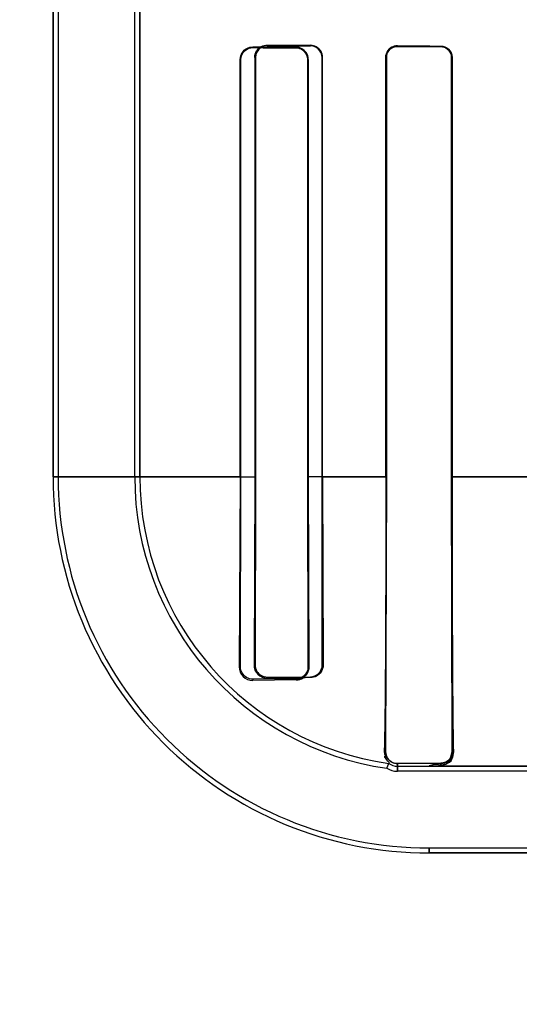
# Model space of a CAD drawing. Header units: millimetres. Extents: x 0 to 297, y 0 to 210.
# Tile 127 of 256: x 56.205 to 56.308, y 156.825 to 157.029. Entities that reach past the tile are written whole.
import ezdxf

# ---------------------------------------------------------------- set-up
doc = ezdxf.new("R2010")
doc.units = ezdxf.units.MM
doc.header["$LTSCALE"] = 16.335
doc.layers.get('0').update_dxf_attribs({"linetype": 'CONTINUOUS'})
for name, color, linetype in [('AXES_REF', 7, 'CONTINUOUS'), ('INTFCLR_1', 7, 'CONTINUOUS'), ('INTFCLR_72935', 7, 'CONTINUOUS')]:
    doc.layers.add(name, color=color, linetype=linetype)

msp = doc.modelspace()

# ---------------------------------------------------------------- linework, layer by layer
at = {"color": 7, "linetype": 'Continuous'}
for radius in [5.8174969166, 5.817, 5.7797484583]:
    msp.add_circle((57.454730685, 154.8339782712), radius, dxfattribs=at)
msp.add_arc((57.454730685, 154.8339782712), 5.76, 278.2771290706, 261.7228709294, dxfattribs=at)
at = {"layer": 'AXES_REF', "color": 9, "linetype": 'Continuous'}
for radius in [5.3067073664, 3.5571461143]:
    msp.add_circle((57.454730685, 154.8339782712), radius, dxfattribs=at)
at = {"layer": 'AXES_REF', "color": 7, "linetype": 'Continuous'}
msp.add_arc((57.454730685, 154.8339782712), 5.892, 143.2753836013, 36.7246163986, dxfattribs=at)
at = {"layer": 'INTFCLR_1', "color": 6, "linetype": 'Continuous'}
for p, q in [((56.2116317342, 158.5359697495), (56.2116317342, 156.9339697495)), ((56.2126896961, 158.5359798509), (56.2126896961, 156.9339697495)), ((56.2285737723, 156.9339697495), (56.2285737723, 157.0345241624)), ((56.2296317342, 157.0345241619), (56.2296317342, 156.9339697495)), ((56.2504547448, 156.9339697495), (56.2504547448, 157.0205515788)), ((56.25060682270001, 156.9339697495), (56.25060682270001, 157.0205515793)), ((56.2644369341, 157.0205515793), (56.2644369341, 156.9339697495)), ((56.2645614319, 157.0205515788), (56.2645614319, 156.9339697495)), ((56.2806607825, 156.9339697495), (56.2806607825, 157.0209697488)), ((56.2807695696, 156.9339697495), (56.2807695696, 157.0209697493)), ((56.2942991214, 157.0209697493), (56.2942991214, 156.9339697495)), ((56.29439750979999, 157.0209697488), (56.29439750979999, 156.9339697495)), ((56.2504547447, 156.9339697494), (56.2502684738, 156.8945515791)), ((56.2505215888, 156.8945515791), (56.25060682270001, 156.9339697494)), ((56.2644369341, 156.9339697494), (56.2645083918, 156.8945515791)), ((56.2645614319, 156.9339697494), (56.2646855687, 156.8945515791)), ((56.2806162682, 156.8769697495), (56.28076956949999, 156.9339697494)), ((56.2942991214, 156.9339697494), (56.2944367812, 156.8769697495)), ((56.26206293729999, 156.892079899), (56.25306293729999, 156.8920166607)), ((56.26206293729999, 156.8918781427), (56.25306293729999, 156.891759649)), ((56.2808936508, 156.8735402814), (56.2812853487, 156.8745531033)), ((56.2920629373, 156.8745677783), (56.2830629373, 156.8745186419)), ((56.2830629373, 156.8739697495), (56.2896317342, 156.8739697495)), ((56.4331173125, 156.8729117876), (56.2830629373, 156.8729117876)), ((56.2896317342, 156.8570277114), (56.7954941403, 156.8570277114))]:
    msp.add_line(p, q, dxfattribs=at)
at = {"layer": 'INTFCLR_1', "color": 9, "linetype": 'Continuous'}
for p, q in [((56.2830629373, 157.023359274), (56.2830629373, 157.0232528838)), ((56.2920629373, 157.0232148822), (56.2920629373, 157.0233150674)), ((56.25306293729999, 157.0231368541), (56.25306293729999, 157.0229919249)), ((56.26206293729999, 157.0229386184), (56.26206293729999, 157.0230673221)), ((56.25060682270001, 157.0205515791), (56.2504547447, 157.0205515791)), ((56.2645614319, 157.0205515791), (56.2644369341, 157.0205515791)), ((56.28076956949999, 157.0209697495), (56.2806607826, 157.0209697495)), ((56.29439750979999, 157.0209697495), (56.2942991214, 157.0209697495)), ((56.2506079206, 156.9339684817), (56.2116317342, 156.9339684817)), ((56.2807699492, 156.9339684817), (56.2644368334, 156.9339684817)), ((56.31088743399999, 156.9339684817), (56.2942997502, 156.9339684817)), ((56.2502684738, 156.8945515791), (56.2505215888, 156.8945515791)), ((56.2645083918, 156.8945515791), (56.2646855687, 156.8945515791)), ((56.25306293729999, 156.8920166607), (56.25306293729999, 156.891759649)), ((56.26206293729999, 156.8918781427), (56.26206293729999, 156.892079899)), ((56.2806162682, 156.8769697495), (56.2803104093, 156.8769697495)), ((56.2944367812, 156.8769697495), (56.294674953, 156.8769697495)), ((56.2830629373, 156.8745186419), (56.2830629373, 156.8729117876)), ((56.2920629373, 156.8741855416), (56.2920629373, 156.8745677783)), ((56.2896317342, 156.8739697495), (56.43311735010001, 156.8739697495)), ((56.2896317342, 156.8559697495), (56.2896317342, 156.8570277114)), ((56.2896322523, 156.8559697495), (56.7954936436, 156.8559697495))]:
    msp.add_line(p, q, dxfattribs=at)
at = {"layer": 'INTFCLR_1', "color": 7, "linetype": 'Continuous'}
for p, q in [((56.25232869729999, 157.0228837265), (56.25306293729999, 157.0229919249)), ((56.2944367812, 156.8769697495), (56.2940477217, 156.875648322)), ((56.2920629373, 156.8741855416), (56.2926707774, 156.874274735)), ((56.2926707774, 156.874274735), (56.293072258, 156.8744211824)), ((56.293072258, 156.8744211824), (56.2934364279, 156.8746224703))]:
    msp.add_line(p, q, dxfattribs=at)
for points in [[(56.2830629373, 157.023359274), (56.282970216, 157.0233579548), (56.2828800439, 157.0233532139), (56.282792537, 157.0233453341), (56.2827081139, 157.0233346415), (56.2826265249, 157.0233213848), (56.2825468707, 157.0233056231), (56.28246889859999, 157.0232874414), (56.2823929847, 157.0232670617), (56.2823191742, 157.023244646)], [(56.2823319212, 157.0231361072), (56.2824069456, 157.0231596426), (56.2824836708, 157.0231808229), (56.2825620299, 157.0231995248), (56.2826419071, 157.0232156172), (56.2827232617, 157.023228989), (56.28280613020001, 157.0232395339), (56.28289045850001, 157.023247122), (56.2829760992, 157.0232516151), (56.2830629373, 157.0232528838)]]:
    msp.add_lwpolyline(points, dxfattribs=at)
at = {"layer": 'INTFCLR_1', "color": 6, "linetype": 'Continuous'}
for centre, radius, start, end in [((56.2896317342, 156.9339697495), 0.078, 180.0000000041, 270.0000000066), ((56.2896317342, 156.9339697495), 0.0769420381, 179.9999997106, 270.0000003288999), ((56.2896317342, 156.9339697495), 0.06105796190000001, 179.9999996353, 261.772076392), ((56.2896317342, 156.9339697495), 0.06, 179.9999999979, 262.003857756), ((56.2530143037, 156.8945053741), 0.0027461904, 179.0359554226, 271.014743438), ((56.2830629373, 156.8769697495), 0.003, 233.6632837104, 270.0000000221), ((56.2830629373, 156.8769697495), 0.0040579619, 237.6848765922, 269.9999976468)]:
    msp.add_arc(centre, radius, start, end, dxfattribs=at)
for centre, major_axis, start_param, end_param in [((56.5425629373, 157.0239697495), (0.312931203, 0), -2.5485709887, -2.4989177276), ((56.5425629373, 157.0239697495), (0.330931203, 0), -2.4721230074, -2.4294368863), ((56.5425629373, 157.0235515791), (0.312931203, 0), -2.752156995, -2.682292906), ((56.5425629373, 157.0235515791), (0.330931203, 0), -2.6358278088, -2.5822577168)]:
    msp.add_ellipse(centre, major_axis=major_axis, ratio=0.0034906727, start_param=start_param, end_param=end_param, dxfattribs=at)
at = {"layer": 'INTFCLR_1', "color": 7, "linetype": 'Continuous'}
for points, knots in [([(56.2823191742, 157.023244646), (56.2818523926, 157.0230946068), (56.2809863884, 157.0224798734), (56.2806607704, 157.0214663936), (56.2806607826, 157.0209697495)], [0, 0, 0, 0, 0.4967874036, 1, 1, 1, 1]), ([(56.2806607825, 157.0209697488), (56.2806607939, 157.0214503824), (56.2810290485, 157.0227033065), (56.2823251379, 157.0233500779), (56.2830629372, 157.0233592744)], [0, 0, 0, 0, 0.3944500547, 1, 1, 1, 1]), ([(56.2807695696, 157.0209697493), (56.28076940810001, 157.021477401), (56.2811726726, 157.0226857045), (56.2824042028, 157.0232418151), (56.2830629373, 157.0232528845)], [0, 0, 0, 0, 0.4351999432, 1, 1, 1, 1]), ([(56.25060682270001, 157.0205515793), (56.2506070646, 157.0210567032), (56.2509978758, 157.0223391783), (56.2523218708, 157.0229871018), (56.2530629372, 157.0229919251)], [0, 0, 0, 0, 0.4053294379, 1, 1, 1, 1]), ([(56.2646855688, 156.8945515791), (56.2646892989, 156.8940197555), (56.2642961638, 156.8926353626), (56.2628767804, 156.8918939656), (56.2620629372, 156.8918781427)], [0, 0, 0, 0, 0.3951726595, 1, 1, 1, 1]), ([(56.294674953, 156.8769697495), (56.2946492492, 156.8764417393), (56.2943522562, 156.8750364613), (56.2929028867, 156.8742080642), (56.2920629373, 156.8741855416)], [0, 0, 0, 0, 0.3861790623, 1, 1, 1, 1]), ([(56.2944381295, 156.8769682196), (56.2944458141, 156.8764489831), (56.2940373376, 156.8751947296), (56.2927603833, 156.8745685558), (56.2920632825, 156.8745672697)], [0, 0, 0, 0, 0.4269117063, 1, 1, 1, 1])]:
    msp.add_open_spline(points, degree=3, knots=knots, dxfattribs=at)
at = {"layer": 'INTFCLR_1', "color": 6, "linetype": 'Continuous'}
for points, knots in [([(56.2920629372, 157.0233150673), (56.2925702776, 157.023312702), (56.29379424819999, 157.0229095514), (56.29439750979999, 157.0216535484), (56.29439750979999, 157.0209697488)], [0, 0, 0, 0, 0.425931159, 1, 1, 1, 1]), ([(56.2504547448, 157.0205515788), (56.2504547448, 157.0210420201), (56.2508241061, 157.0223889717), (56.2522347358, 157.023143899), (56.25306293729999, 157.0231368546)], [0, 0, 0, 0, 0.3719204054, 1, 1, 1, 1]), ([(56.2645614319, 157.0205515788), (56.2645614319, 157.0210437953), (56.26418934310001, 157.0223458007), (56.2628434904, 157.0230618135), (56.26206293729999, 157.0230673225)], [0, 0, 0, 0, 0.3867227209, 1, 1, 1, 1]), ([(56.2620629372, 157.0229386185), (56.2625271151, 157.0229360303), (56.2637609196, 157.0225789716), (56.2644369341, 157.0212958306), (56.2644369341, 157.0205515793)], [0, 0, 0, 0, 0.3841204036, 1, 1, 1, 1]), ([(56.2920629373, 157.0232148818), (56.2925316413, 157.0232129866), (56.2937004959, 157.022845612), (56.2942991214, 157.0216407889), (56.2942991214, 157.0209697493)], [0, 0, 0, 0, 0.4112383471, 1, 1, 1, 1]), ([(56.2806607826, 156.9339697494), (56.2806607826, 156.9334403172), (56.2806606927, 156.9323811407), (56.2806602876, 156.9307915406), (56.2806596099, 156.9291999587), (56.2806586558, 156.9276053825), (56.28065742, 156.9260069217), (56.2806558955, 156.9244037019), (56.2806540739, 156.922795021), (56.2806519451, 156.921180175), (56.2806494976, 156.9195587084), (56.2806467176, 156.9179301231), (56.2806435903, 156.9162942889), (56.2806400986, 156.9146510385), (56.2806362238, 156.9130006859), (56.2806319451, 156.9113434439), (56.28062724, 156.9096800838), (56.280622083, 156.9080113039), (56.28061644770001, 156.9063384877), (56.2806103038, 156.9046629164), (56.2806036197, 156.9029865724), (56.2805963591, 156.9013113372), (56.2805884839, 156.8996398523), (56.2805799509, 156.8979748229), (56.28057071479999, 156.8963197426), (56.2805607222, 156.8946779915), (56.2805499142, 156.8930535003), (56.2805382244, 156.891450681), (56.2805255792, 156.8898746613), (56.2805118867, 156.888330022), (56.2804970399, 156.8868225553), (56.2804809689, 156.8853624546), (56.2804585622, 156.8835586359), (56.2804288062, 156.8815403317), (56.2803828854, 156.8792174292), (56.28034224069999, 156.8777418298), (56.2803104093, 156.8769697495)], [0, 0, 0, 0, 0.0278636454, 0.0557437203, 0.0836595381, 0.1116274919, 0.1396651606, 0.1677854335, 0.1960038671, 0.2243289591, 0.2527737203, 0.281340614, 0.3100403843, 0.3388666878, 0.367823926, 0.3968975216, 0.4260864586, 0.4553657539, 0.4847246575, 0.5141260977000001, 0.5435504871, 0.5729501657, 0.6022933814, 0.6315205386, 0.6605806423, 0.6894004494, 0.7179263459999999, 0.7460783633, 0.7737579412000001, 0.8008738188, 0.8273748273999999, 0.8530986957, 0.8777225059, 0.9223159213, 0.9593314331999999, 1, 1, 1, 1]), ([(56.29439750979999, 156.9339697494), (56.29439750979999, 156.9334022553), (56.2943976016, 156.9322671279), (56.2943980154, 156.9305640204), (56.2943987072, 156.9288600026), (56.29439967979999, 156.927154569), (56.2944009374, 156.9254474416), (56.2944024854, 156.9237381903), (56.2944043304, 156.9220267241), (56.2944064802, 156.9203127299), (56.2944089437, 156.9185963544), (56.2944117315, 156.916877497), (56.2944148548, 156.9151566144), (56.29441832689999, 156.9134338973), (56.2944221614, 156.9117101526), (56.2944263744, 156.9099859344), (56.29443098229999, 156.9082624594), (56.294436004, 156.9065407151), (56.2944414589, 156.9048223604), (56.2944473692, 156.9031089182), (56.2944537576, 156.9014025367), (56.2944606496, 156.8997053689), (56.2944680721, 156.8980200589), (56.294476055, 156.8963494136), (56.2944846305, 156.8946965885), (56.2944938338, 156.8930651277), (56.29450370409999, 156.8914588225), (56.2945142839, 156.8898819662), (56.29452562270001, 156.8883389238), (56.29453777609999, 156.8868345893), (56.2945508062, 156.8853741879), (56.2945647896, 156.8839639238), (56.2945843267, 156.8821998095), (56.2946151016, 156.8798746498), (56.29464837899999, 156.878001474), (56.2946749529, 156.8769697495)], [0, 0, 0, 0, 0.0298673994, 0.0597421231, 0.0896351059, 0.1195504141, 0.1494996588, 0.1794818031, 0.2095088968, 0.2395747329, 0.2696899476, 0.2998423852, 0.3300388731, 0.3602607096, 0.3905097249, 0.4207603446, 0.4510071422, 0.4812170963, 0.5113766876, 0.5414451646, 0.5713966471, 0.6011847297, 0.6307683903, 0.6600959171, 0.6891123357, 0.7177582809, 0.7459615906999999, 0.7736542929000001, 0.8007505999, 0.8271746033, 0.8528304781, 0.8776150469, 0.9014009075, 0.9456819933, 1, 1, 1, 1]), ([(56.25306293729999, 156.8920166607), (56.2526162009, 156.8920132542), (56.2513040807, 156.8923324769), (56.2505173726, 156.8937119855), (56.2505215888, 156.8945515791)], [0, 0, 0, 0, 0.3472990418, 1, 1, 1, 1]), ([(56.2645083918, 156.8945515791), (56.26451056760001, 156.8940203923), (56.2640996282, 156.8927307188), (56.2627834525, 156.892084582), (56.26206293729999, 156.892079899)], [0, 0, 0, 0, 0.4243684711, 1, 1, 1, 1]), ([(56.2830629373, 156.8745186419), (56.282611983, 156.8745160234), (56.2813416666, 156.8748462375), (56.2806105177, 156.8761776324), (56.2806162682, 156.8769697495)], [0, 0, 0, 0, 0.3627720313, 1, 1, 1, 1]), ([(56.2920629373, 156.8741855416), (56.2913562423, 156.8741732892), (56.29110268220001, 156.8746591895), (56.2895128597, 156.8739697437), (56.2896317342, 156.8739697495)], [0, 0, 0, 0, 0.8560276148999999, 1, 1, 1, 1])]:
    msp.add_open_spline(points, degree=3, knots=knots, dxfattribs=at)
at = {"layer": 'INTFCLR_1', "color": 7, "linetype": 'Continuous'}
for points in [[(56.28076956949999, 157.0209697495), (56.2807695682, 157.0214965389), (56.2808167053, 157.0222861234), (56.2813165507, 157.0224524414)], [(56.2638604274, 156.8926072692), (56.2642482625, 156.8929759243), (56.26463945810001, 156.8934782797), (56.2646349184, 156.8940133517)], [(56.26206293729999, 156.8918781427), (56.26255681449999, 156.8918836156), (56.2631230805, 156.8919672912), (56.2634810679, 156.8923075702)], [(56.2940477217, 156.875648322), (56.29375853, 156.8752059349), (56.2933170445, 156.8746875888), (56.2927885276, 156.8746847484)], [(56.2934364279, 156.8746224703), (56.2941052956, 156.8748778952), (56.2944332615, 156.8752556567), (56.2944203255, 156.8757557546)]]:
    msp.add_open_spline(points, degree=3, dxfattribs=at)
at = {"layer": 'INTFCLR_1', "color": 6, "linetype": 'Continuous'}
msp.add_open_spline([(56.2812853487, 156.8745531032), (56.2818459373, 156.8744743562), (56.2804080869, 156.8754554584), (56.28043140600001, 156.8760210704)], degree=3, dxfattribs=at)
at = {"layer": 'INTFCLR_72935', "color": 6, "linetype": 'Continuous'}
for p, q in [((56.2116317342, 156.9339697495), (56.2116317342, 158.5359697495)), ((56.2126896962, 158.5359899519), (56.2126896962, 156.9339697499)), ((56.2285737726, 156.9339697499), (56.2285737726, 157.037355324)), ((56.2296317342, 156.9339697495), (56.2296317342, 157.0362811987)), ((56.2534812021, 157.0209697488), (56.2534812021, 156.9339697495)), ((56.2536261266, 157.0209697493), (56.2536261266, 156.9339697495)), ((56.267421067, 156.9339697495), (56.267421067, 157.0209697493)), ((56.2675417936, 156.9339697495), (56.2675417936, 157.0209697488)), ((56.2806607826, 157.0209697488), (56.2806607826, 156.9339697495)), ((56.28076956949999, 157.0209697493), (56.28076956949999, 156.9339697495)), ((56.2942991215, 156.9339697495), (56.2942991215, 157.0209697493)), ((56.2943975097, 156.9339697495), (56.2943975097, 157.0209697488)), ((56.2534812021, 156.9339697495), (56.2533208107, 156.8949697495)), ((56.2536261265, 156.9339697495), (56.2535463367, 156.8949697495)), ((56.2674889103, 156.8949697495), (56.2674210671, 156.9339697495)), ((56.2675417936, 156.9339697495), (56.2676566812, 156.8949697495)), ((56.28076956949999, 156.9339697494), (56.2806162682, 156.8769697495)), ((56.2944367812, 156.8769697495), (56.2942991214, 156.9339697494)), ((56.25606293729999, 156.8924591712), (56.26506293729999, 156.8925189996)), ((56.2808936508, 156.8735402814), (56.2812853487, 156.8745531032)), ((56.2830629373, 156.8745186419), (56.2920629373, 156.8745677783)), ((56.2830629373, 156.8739697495), (56.2896317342, 156.8739697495)), ((56.4359485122, 156.8729117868), (56.2830629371, 156.8729117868)), ((56.2896317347, 156.8570277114), (56.7954941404, 156.8570277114))]:
    msp.add_line(p, q, dxfattribs=at)
at = {"layer": 'INTFCLR_72935', "color": 7, "linetype": 'Continuous'}
for p, q in [((56.25606293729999, 157.0233915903), (56.2553281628, 157.0232821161)), ((56.294050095, 156.8756519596), (56.2944367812, 156.8769697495)), ((56.29267096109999, 156.8742747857), (56.2920629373, 156.8741855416)), ((56.2930723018, 156.8744212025), (56.29267096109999, 156.8742747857)), ((56.2934364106, 156.8746224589), (56.2930723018, 156.8744212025))]:
    msp.add_line(p, q, dxfattribs=at)
at = {"layer": 'INTFCLR_72935', "color": 9, "linetype": 'Continuous'}
for p, q in [((56.25606293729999, 157.0233915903), (56.25606293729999, 157.0235303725)), ((56.26506293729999, 157.0234648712), (56.26506293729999, 157.0233403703)), ((56.2830629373, 157.0232528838), (56.2830629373, 157.023359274)), ((56.2920629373, 157.0233150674), (56.2920629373, 157.0232148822)), ((56.2534812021, 157.0209697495), (56.2536261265, 157.0209697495)), ((56.2674210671, 157.0209697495), (56.2675417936, 157.0209697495)), ((56.2806607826, 157.0209697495), (56.28076956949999, 157.0209697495)), ((56.2942991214, 157.0209697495), (56.29439750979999, 157.0209697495)), ((56.2116317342, 156.9339684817), (56.2536272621, 156.9339684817)), ((56.2674209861, 156.9339684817), (56.28076974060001, 156.9339684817)), ((56.29429981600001, 156.9339684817), (56.3108877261, 156.9339684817)), ((56.2535463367, 156.8949697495), (56.2533208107, 156.8949697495)), ((56.2676566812, 156.8949697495), (56.2674889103, 156.8949697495)), ((56.25606293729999, 156.8922298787), (56.25606293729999, 156.8924591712)), ((56.26506293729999, 156.8925189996), (56.26506293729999, 156.8923306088)), ((56.2803104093, 156.8769697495), (56.2806162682, 156.8769697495)), ((56.294674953, 156.8769697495), (56.2944367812, 156.8769697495)), ((56.2830629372, 156.8729117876), (56.2830629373, 156.8745186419)), ((56.2920629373, 156.8745677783), (56.2920629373, 156.8741855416)), ((56.43311735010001, 156.8739697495), (56.2896317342, 156.8739697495)), ((56.2896317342, 156.8570277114), (56.2896317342, 156.8559697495)), ((56.79549362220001, 156.8559697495), (56.2896322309, 156.8559697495))]:
    msp.add_line(p, q, dxfattribs=at)
at = {"layer": 'INTFCLR_72935', "color": 7, "linetype": 'Continuous'}
for points in [[(56.2823178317, 157.023244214), (56.2823917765, 157.0232667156), (56.282467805, 157.0232871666), (56.282545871, 157.0233054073), (56.28262556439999, 157.0233212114), (56.2827071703, 157.0233345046), (56.2827916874, 157.0233452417), (56.2828793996, 157.0233531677), (56.2829698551, 157.0233579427), (56.2830629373, 157.023359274)], [(56.2830629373, 157.0232528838), (56.282981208, 157.0232517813), (56.2828987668, 157.0232476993), (56.2828157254, 157.0232405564), (56.2827315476, 157.0232301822), (56.282647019, 157.0232165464), (56.28256420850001, 157.0232000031), (56.2824838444, 157.0231808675), (56.2824053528, 157.0231591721), (56.2823288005, 157.0231350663)]]:
    msp.add_lwpolyline(points, dxfattribs=at)
at = {"layer": 'INTFCLR_72935', "color": 6, "linetype": 'Continuous'}
for centre, radius, start, end in [((56.2896317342, 156.9339697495), 0.078, 179.9999999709, 269.9999999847), ((56.2896317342, 156.9339697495), 0.0769420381, 179.9999997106, 270.0000003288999), ((56.2896317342, 156.9339697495), 0.06105796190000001, 179.9999996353, 261.772076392), ((56.2896317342, 156.9339697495), 0.06, 180.0000000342, 262.0038577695), ((56.2560259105, 156.8949348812), 0.0027052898, 179.261508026, 270.7842307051), ((56.28401586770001, 154.7942123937), 2.098203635, 90.517555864, 90.76333500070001), ((56.2830629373, 156.8769697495), 0.003, 233.6632837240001, 269.9999999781), ((56.2830629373, 156.8769697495), 0.0040579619, 237.6848765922, 269.9999976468)]:
    msp.add_arc(centre, radius, start, end, dxfattribs=at)
for major_axis, ratio, start_param, end_param in [((0.312931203, 0), 0.0034906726, -2.7276365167, -2.66111961), ((0.330931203, 0), 0.0034906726, -2.6174210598, -2.5653995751), ((0.312931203, 0), 0.0034906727, -2.5485709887, -2.4989177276), ((0.330931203, 0), 0.0034906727, -2.4721230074, -2.4294368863)]:
    msp.add_ellipse((56.5425629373, 157.0239697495), major_axis=major_axis, ratio=ratio, start_param=start_param, end_param=end_param, dxfattribs=at)
for points, knots in [([(56.2534812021, 157.0209697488), (56.2534812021, 157.0214300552), (56.2538216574, 157.0227577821), (56.25521994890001, 157.0235370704), (56.25606293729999, 157.0235303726)], [0, 0, 0, 0, 0.3531794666, 1, 1, 1, 1]), ([(56.2675417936, 157.0209697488), (56.2675417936, 157.0214317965), (56.2671988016, 157.0227175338), (56.2658613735, 157.0234595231), (56.26506293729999, 157.0234648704)], [0, 0, 0, 0, 0.3665585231, 1, 1, 1, 1]), ([(56.267421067, 157.0209697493), (56.267421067, 157.0214405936), (56.2670630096, 157.0226701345), (56.2657930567, 157.0233364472), (56.26506293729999, 157.0233403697)], [0, 0, 0, 0, 0.3920519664, 1, 1, 1, 1]), ([(56.2920629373, 157.0233150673), (56.2926263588, 157.0233124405), (56.2938610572, 157.0228475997), (56.2943975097, 157.0215993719), (56.2943975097, 157.0209697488)], [0, 0, 0, 0, 0.4722579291, 1, 1, 1, 1]), ([(56.2942991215, 157.0209697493), (56.2942991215, 157.0214530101), (56.2939210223, 157.0226264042), (56.2927202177, 157.0232122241), (56.2920629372, 157.0232148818)], [0, 0, 0, 0, 0.423709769, 1, 1, 1, 1]), ([(56.2806607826, 156.9339697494), (56.2806607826, 156.9334403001), (56.2806606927, 156.9323810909), (56.2806602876, 156.9307914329), (56.2806596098, 156.9291997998), (56.28065865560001, 156.9276051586), (56.28065741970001, 156.9260066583), (56.2806558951, 156.9244033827), (56.2806540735, 156.9227946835), (56.2806519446, 156.9211797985), (56.280649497, 156.9195583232), (56.2806467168, 156.9179296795), (56.28064358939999, 156.9162938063), (56.28064009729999, 156.9146504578), (56.2806362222, 156.9130000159), (56.280631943, 156.9113426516), (56.2806272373, 156.909679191), (56.2806220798, 156.9080103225), (56.2806164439, 156.9063373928), (56.2806102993, 156.9046617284), (56.2806036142, 156.9029852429), (56.2805963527, 156.9013099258), (56.28058847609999, 156.8996382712), (56.2805799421, 156.8979731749), (56.2805707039, 156.8963178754), (56.28056070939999, 156.8946759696), (56.2805498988, 156.8930512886), (56.2805382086, 156.8914486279), (56.2805255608, 156.8898724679), (56.2805118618, 156.8883273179), (56.2804970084, 156.8868195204), (56.2804809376, 156.8853598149), (56.2804585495, 156.8835578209), (56.280428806, 156.8815404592), (56.2803829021, 156.8792180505), (56.2803422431, 156.877741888), (56.2803104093, 156.8769697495)], [0, 0, 0, 0, 0.0278645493, 0.055745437, 0.0836625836, 0.1116310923, 0.1396703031, 0.1677905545, 0.1960104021, 0.2243350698, 0.2527808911, 0.2813476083, 0.3100495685, 0.3388759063, 0.3678360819, 0.3969114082, 0.4261021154, 0.4553831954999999, 0.4847432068, 0.5141477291, 0.5435728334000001, 0.5729761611, 0.6023193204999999, 0.6315518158, 0.6606101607, 0.6894379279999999, 0.7179657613, 0.7461178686, 0.7737870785, 0.8009206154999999, 0.8274412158, 0.8531452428, 0.8777485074, 0.9222862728, 0.9593283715, 1, 1, 1, 1]), ([(56.29439750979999, 156.9339697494), (56.29439750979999, 156.9334022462), (56.2943976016, 156.9322671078), (56.2943980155, 156.9305639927), (56.2943987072, 156.9288599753), (56.29439967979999, 156.9271545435), (56.2944009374, 156.9254474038), (56.2944024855, 156.9237381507), (56.2944043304, 156.9220266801), (56.2944064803, 156.9203126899), (56.2944089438, 156.918596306), (56.2944117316, 156.9168774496), (56.2944148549, 156.9151565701), (56.294418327, 156.9134338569), (56.29442216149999, 156.9117101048), (56.2944263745, 156.9099858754), (56.29443098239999, 156.908262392), (56.2944360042, 156.9065406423), (56.2944414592, 156.9048222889), (56.2944473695, 156.9031088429), (56.2944537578, 156.9014024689), (56.2944606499, 156.8997052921), (56.2944680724, 156.8980199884), (56.2944760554, 156.8963493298), (56.2944846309, 156.894696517), (56.29449383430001, 156.89306505), (56.2945037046, 156.8914587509), (56.2945142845, 156.8898818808), (56.2945256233, 156.8883388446), (56.29453777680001, 156.8868345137), (56.2945508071, 156.8853740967), (56.29456479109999, 156.883963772), (56.2945843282, 156.8821996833), (56.29461510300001, 156.879874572), (56.2946483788, 156.8780014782), (56.2946749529, 156.8769697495)], [0, 0, 0, 0, 0.0298678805, 0.0597427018, 0.0896355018, 0.1195508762, 0.149500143, 0.1794828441, 0.20950946, 0.2395754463, 0.2696907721, 0.2998433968, 0.3300395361, 0.3602613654, 0.3905105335, 0.4207613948, 0.4510083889, 0.4812183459, 0.5113780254, 0.5414463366, 0.5713981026, 0.6011856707, 0.6307700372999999, 0.6600970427, 0.6891139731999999, 0.7177592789, 0.745963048, 0.773655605, 0.8007523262, 0.8271757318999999, 0.8528316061, 0.8776175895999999, 0.9014052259, 0.9456817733, 1, 1, 1, 1]), ([(56.2535463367, 156.8949697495), (56.2535441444, 156.8945031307), (56.2538876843, 156.8931989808), (56.2552534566, 156.8924533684), (56.25606293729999, 156.8924591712)], [0, 0, 0, 0, 0.3656568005, 1, 1, 1, 1]), ([(56.26506293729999, 156.8925189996), (56.26564783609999, 156.8925226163), (56.2669337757, 156.8930073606), (56.267491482, 156.8943111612), (56.2674889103, 156.8949697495)], [0, 0, 0, 0, 0.4703726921, 1, 1, 1, 1]), ([(56.2676566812, 156.8949697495), (56.26766061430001, 156.8944519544), (56.2672774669, 156.8930884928), (56.2658743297, 156.8923382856), (56.26506293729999, 156.8923306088)], [0, 0, 0, 0, 0.3895538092, 1, 1, 1, 1]), ([(56.2806162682, 156.8769697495), (56.2806128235, 156.8764952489), (56.2809643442, 156.8752189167), (56.2822923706, 156.8745141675), (56.2830629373, 156.8745186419)], [0, 0, 0, 0, 0.3811066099, 1, 1, 1, 1]), ([(56.2920629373, 156.8741855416), (56.2913570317, 156.8741733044), (56.2911045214, 156.8746557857), (56.2895121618, 156.8739697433), (56.2896317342, 156.8739697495)], [0, 0, 0, 0, 0.8551662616, 1, 1, 1, 1])]:
    msp.add_open_spline(points, degree=3, knots=knots, dxfattribs=at)
at = {"layer": 'INTFCLR_72935', "color": 7, "linetype": 'Continuous'}
for points, knots in [([(56.25606293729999, 157.0233915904), (56.2555732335, 157.0233877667), (56.2543053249, 157.0230310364), (56.2536233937, 157.0217157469), (56.2536261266, 157.0209697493)], [0, 0, 0, 0, 0.3963018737, 1, 1, 1, 1]), ([(56.2830629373, 157.0233592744), (56.2825370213, 157.0233533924), (56.2812775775, 157.0229578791), (56.2806581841, 157.0216649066), (56.2806607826, 157.0209697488)], [0, 0, 0, 0, 0.430713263, 1, 1, 1, 1]), ([(56.2806607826, 157.0209697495), (56.2806607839, 157.0214622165), (56.2809827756, 157.0224746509), (56.2818475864, 157.0230927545), (56.2823178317, 157.023244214)], [0, 0, 0, 0, 0.4992053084, 1, 1, 1, 1]), ([(56.2830629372, 157.0232528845), (56.28251324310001, 157.0232452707), (56.2813014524, 157.0228163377), (56.2807665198, 157.0215877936), (56.28076956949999, 157.0209697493)], [0, 0, 0, 0, 0.4707548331, 1, 1, 1, 1]), ([(56.2920627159, 156.8745678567), (56.292613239, 156.8745684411), (56.2938675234, 156.875020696), (56.2944469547, 156.8763018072), (56.2944374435, 156.876968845)], [0, 0, 0, 0, 0.4521273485, 1, 1, 1, 1]), ([(56.2920629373, 156.8741855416), (56.29252309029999, 156.87419774), (56.2939092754, 156.8745942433), (56.2946347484, 156.8760676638), (56.294674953, 156.8769697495)], [0, 0, 0, 0, 0.3376484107, 1, 1, 1, 1])]:
    msp.add_open_spline(points, degree=3, knots=knots, dxfattribs=at)
for points in [[(56.2823288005, 157.0231350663), (56.2818368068, 157.022970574), (56.2811093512, 157.0226868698), (56.2811093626, 157.0221681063)], [(56.294674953, 156.8769697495), (56.294688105, 156.8764623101), (56.2945573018, 156.8759718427), (56.2942825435, 156.8754983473)], [(56.2920629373, 156.8745677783), (56.2925462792, 156.8745703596), (56.293178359, 156.8746105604), (56.2934420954, 156.875015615)]]:
    msp.add_open_spline(points, degree=3, dxfattribs=at)
at = {"layer": 'INTFCLR_72935', "color": 6, "linetype": 'Continuous'}
msp.add_open_spline([(56.2803104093, 156.8769697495), (56.28029101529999, 156.8764993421), (56.28106659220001, 156.8755219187), (56.2806003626, 156.875587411)], degree=3, dxfattribs=at)

doc.saveas('drawing.dxf')
